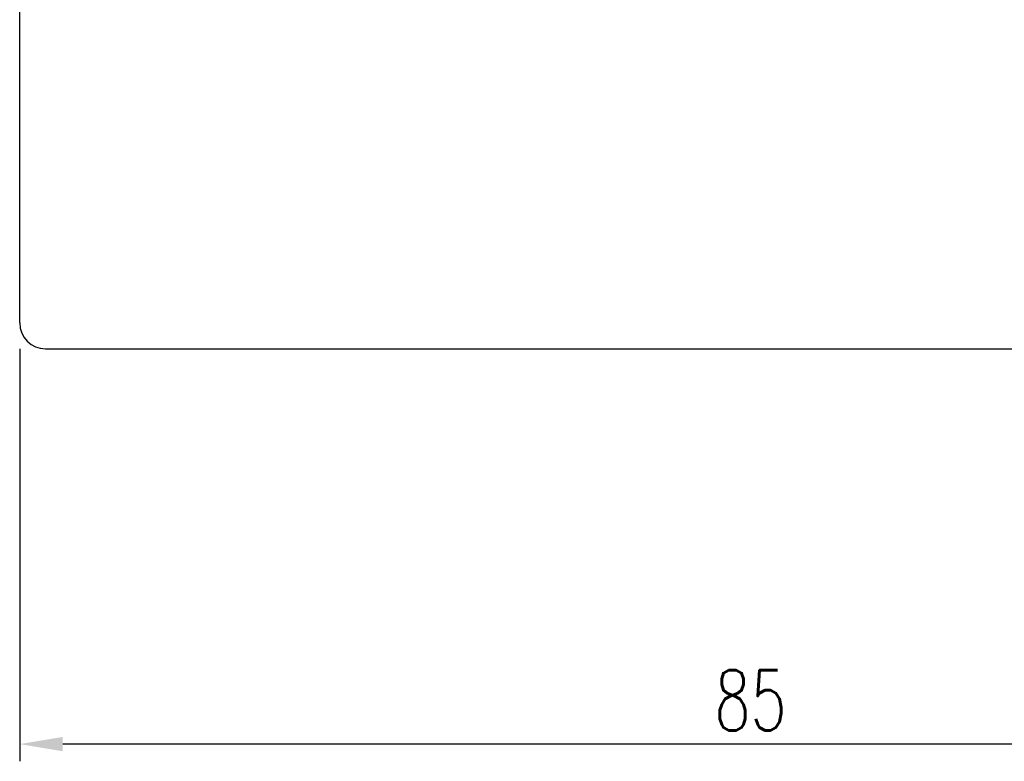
# Model space of a CAD drawing. Extents: x 26 to 212, y 72 to 159.
# Tile 2 of 49: x 112 to 169, y 72 to 115. Entities that reach past the tile are written whole.
import ezdxf

# ---------------------------------------------------------------- set-up
doc = ezdxf.new("R2010")
doc.units = 0
doc.header["$LTSCALE"] = 3
doc.header["$MEASUREMENT"] = 0
doc.header["$PDSIZE"] = -1
doc.layers.get('DEFPOINTS').update_dxf_attribs({"linetype": 'CONTINUOUS'})
doc.layers.add('DIM', color=4, linetype='CONTINUOUS')
doc.layers.add('OUT', color=3, linetype='CONTINUOUS')
doc.styles.add('DIM-7', font='SIMPLEX.shx', dxfattribs={"width": 0.7, "bigfont": 'chineset.shx'})
doc.dimstyles.new('CNS', dxfattribs={"dimtxt": 3.5, "dimasz": 2.5, "dimexe": 1, "dimexo": 1.5, "dimgap": 0.09, "dimtad": 0, "dimdsep": 46, "dimtxsty": 'DIM-7', "dimcen": 0.09, "dimclrd": 1, "dimclre": 1, "dimclrt": 4, "dimadec": 0, "dimazin": 0, "dimtfac": 1, "dimtix": 1, "dimtmove": 2, "dimatfit": 3, "dimfxl": 1, "dimtvp": 0.971429, "dimtolj": 1, "dimarcsym": 0})

# ---------------------------------------------------------------- blocks, each defined once
blk = doc.blocks.new('*D2')
at = {"layer": 'DEFPOINTS', "color": 0, "transparency": 16777216}
for p in [(111.916, 97.009), (196.916, 97.009), (111.916, 72.516)]:
    blk.add_point(p, dxfattribs=at)
at = {"layer": 'DIM', "color": 0, "lineweight": -2, "transparency": 16777216}
for p, q in [((111.916, 95.509), (111.916, 71.516)), ((196.916, 95.509), (196.916, 71.516)), ((194.416, 72.516), (114.416, 72.516))]:
    blk.add_line(p, q, dxfattribs=at)
at = {"layer": 'DIM', "color": 0, "transparency": 16777216}
for points in [[(114.416, 72.933), (114.416, 72.1), (111.916, 72.516)], [(194.416, 72.933), (194.416, 72.1), (196.916, 72.516)]]:
    blk.add_solid(points, dxfattribs=at)
at = {"layer": 'DIM', "color": 0, "transparency": 16777216, "insert": (154.416, 75.066), "char_height": 3.5, "attachment_point": 5, "style": 'DIM-7'}
blk.add_mtext('\\A1;85', dxfattribs=at)

msp = doc.modelspace()

# ---------------------------------------------------------------- linework, layer by layer
at = {"layer": 'OUT', "color": 0}
for p, q in [((111.916, 97.009), (111.916, 140.009)), ((113.416, 95.509), (181.416, 95.509))]:
    msp.add_line(p, q, dxfattribs=at)
msp.add_arc((113.416, 97.009), 1.5, 180, 270, dxfattribs=at)

# ---------------------------------------------------------------- dimensions: what is measured, and where the dimension line sits
at = {"layer": 'DIM', "color": 0}
dim = msp.add_linear_dim(base=(111.916, 72.516), p1=(196.916, 97.009), p2=(111.916, 97.009), dimstyle='CNS', override={"dimgap": 0.8, "dimtad": 1, "dimclrd": 0, "dimclre": 0, "dimclrt": 0, "dimtmove": 0}, dxfattribs=at)
dim.commit()
dim.dimension.update_dxf_attribs({"geometry": '*D2', "text_midpoint": (154.416, 75.066)})

doc.saveas('drawing.dxf')
